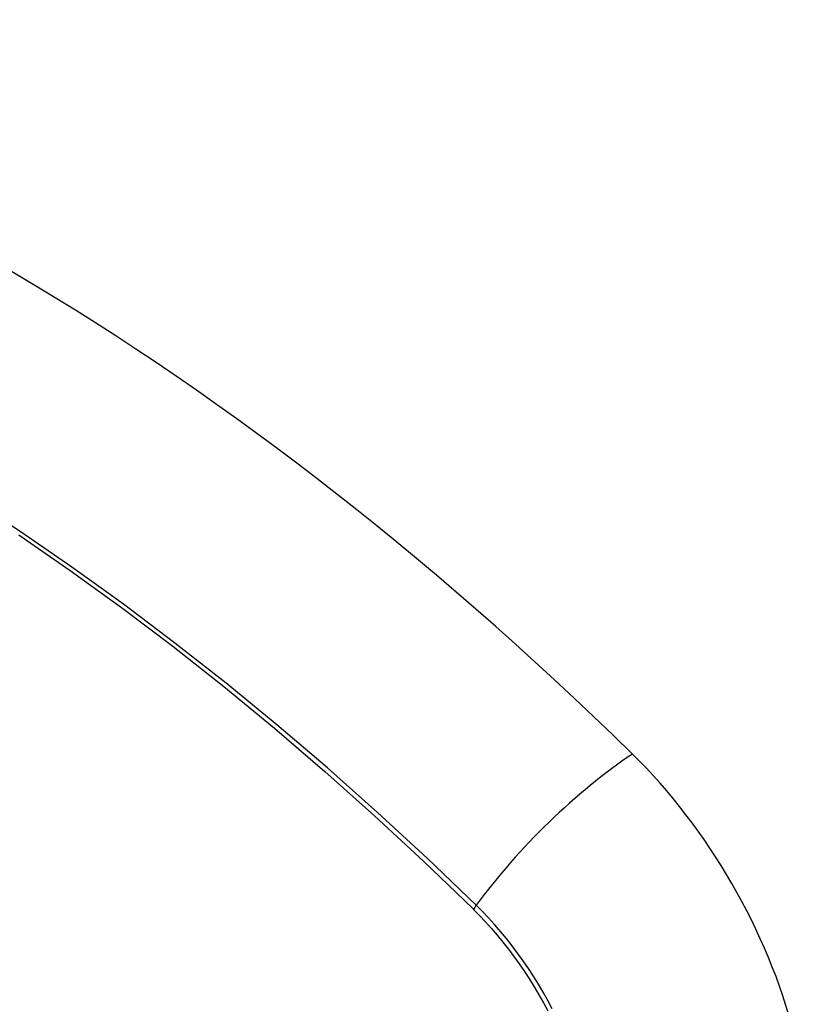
# Model space of a CAD drawing. Header units: inches. Extents: x 581 to 683, y 225 to 315.
# Tile 70 of 89: x 681.522 to 681.89, y 241.207 to 241.675. Entities that reach past the tile are written whole.
import ezdxf

# ---------------------------------------------------------------- set-up
doc = ezdxf.new("R2010")
doc.units = ezdxf.units.IN
doc.header["$MEASUREMENT"] = 0
doc.layers.add('Visible Edges(ANSI)', color=7, linetype='Continuous', lineweight=25)
doc.layers.add('Visible Tangent Edges(ANSI)', color=7, linetype='Continuous', lineweight=25)

msp = doc.modelspace()

# ---------------------------------------------------------------- linework, layer by layer
at = {"layer": 'Visible Edges(ANSI)'}
for centre, major_axis, start_param, end_param in [((681.50958, 240.49787), (-0.64835, 1.12588), 5.16346, 5.835982), ((681.40484, 241.00082), (0.15718, -0.27294), 2.362013, 7.062765), ((681.77137, 241.21307), (0.08841, -0.15353), 1.123593, 2.021867)]:
    msp.add_ellipse(centre, major_axis=major_axis, ratio=0.578093, start_param=start_param, end_param=end_param, dxfattribs=at)
msp.add_ellipse((681.40136, 240.99882), major_axis=(-0.15963, 0.2772), ratio=0.578093, dxfattribs=at)
at = {"layer": 'Visible Tangent Edges(ANSI)'}
msp.add_line((681.73684, 241.25248), (681.73717, 241.25215), dxfattribs=at)
at = {"layer": 'Visible Tangent Edges(ANSI)', "flags": 128}
for points in [[(681.73842, 241.25409), (681.7151, 241.27645), (681.69154, 241.29821), (681.66774, 241.31936), (681.64375, 241.33985), (681.61959, 241.35967), (681.59528, 241.37878), (681.57086, 241.39718), (681.54636, 241.41483), (681.5218, 241.43172), (681.49723, 241.44783)], [(681.52107, 241.43014), (681.54555, 241.41325), (681.56997, 241.3956), (681.5943, 241.3772), (681.61852, 241.35808), (681.64259, 241.33825), (681.66648, 241.31775), (681.69017, 241.29661), (681.71363, 241.27485), (681.73684, 241.25248)], [(681.73717, 241.25215), (681.74007, 241.24922), (681.74292, 241.2462), (681.74572, 241.24308), (681.74848, 241.23987), (681.75118, 241.23658), (681.75382, 241.2332), (681.7564, 241.22976), (681.75892, 241.22624), (681.76137, 241.22265), (681.76374, 241.219), (681.76605, 241.2153), (681.76827, 241.21154), (681.77041, 241.20774), (681.77247, 241.20389)], [(681.77463, 241.20491), (681.77252, 241.20884), (681.77033, 241.21273), (681.76806, 241.21658), (681.7657, 241.22037), (681.76327, 241.22409), (681.76075, 241.22775), (681.75817, 241.23135), (681.75552, 241.23486), (681.75281, 241.2383), (681.75004, 241.24164), (681.74721, 241.2449), (681.74433, 241.24807), (681.7414, 241.25113), (681.73842, 241.25409)]]:
    msp.add_lwpolyline(points, dxfattribs=at)
at = {"layer": 'Visible Tangent Edges(ANSI)'}
for centre, major_axis, ratio, start_param, end_param in [((681.40384, 241.00025), (-0.17285, 0.30015), 0.578093, 5.049711, 10.658253), ((681.79696, 241.25808), (-0.08267, -0.08436), 0.355706, 4.184098, 5.092458), ((681.40379, 241.00022), (-0.1503, 0.261), 0.578093, 4.099688, 6.899754), ((681.7433, 241.25442), (-0.00685, -0.00707), 0.357498, 5.09062, 5.354327)]:
    msp.add_ellipse(centre, major_axis=major_axis, ratio=ratio, start_param=start_param, end_param=end_param, dxfattribs=at)
for centre, major_axis in [((681.40444, 241.00059), (0.17078, -0.29656)), ((681.40146, 240.99888), (-0.16238, 0.28198)), ((681.40136, 240.99882), (0.16178, -0.28094))]:
    msp.add_ellipse(centre, major_axis=major_axis, ratio=0.578093, dxfattribs=at)

doc.saveas('drawing.dxf')
